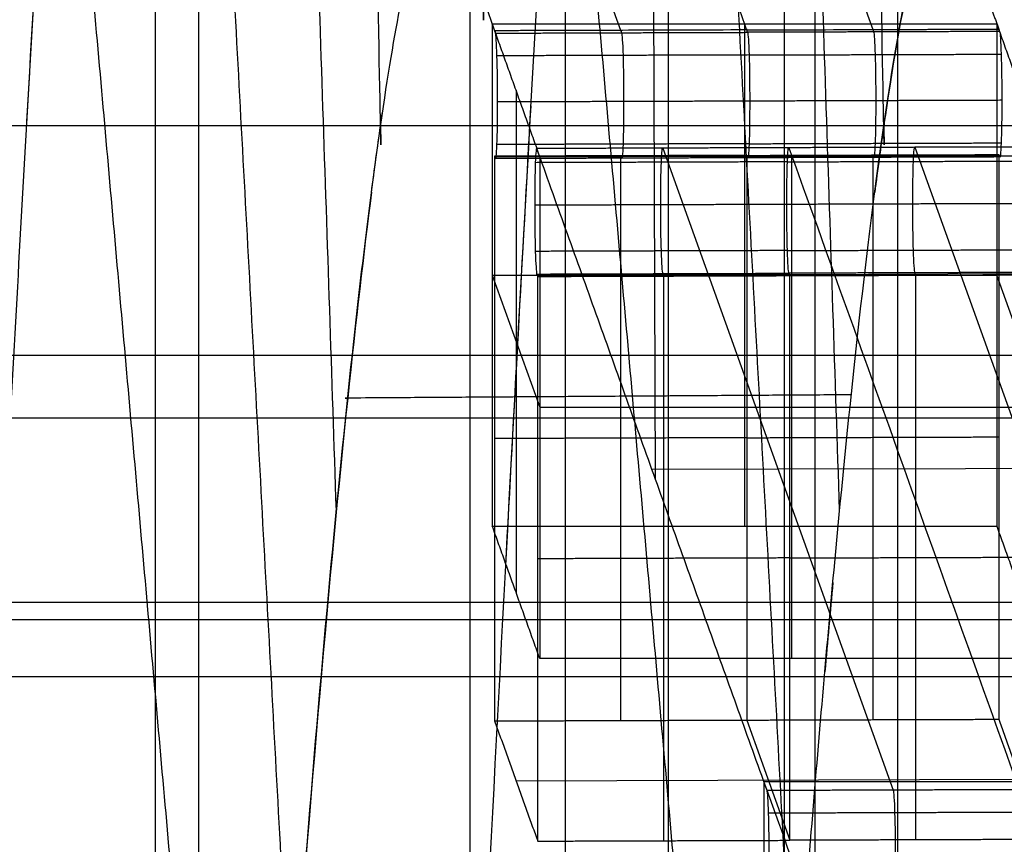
# Model space of a CAD drawing. Header units: millimetres. Extents: x -248 to 248, y -256 to 255.
# Tile 39 of 64: x -178.26 to -170.45, y 170.17 to 176.7. Entities that reach past the tile are written whole.
import ezdxf

# ---------------------------------------------------------------- set-up
doc = ezdxf.new("R2010")
doc.units = ezdxf.units.MM
doc.layers.add('Défaut', color=7, linetype='Continuous', true_color=0x000000)

msp = doc.modelspace()

# ---------------------------------------------------------------- linework, layer by layer
at = {"layer": 'Défaut'}
for p, q in [((-173.2192797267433, 173.0617464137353, 523.8460020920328), (-173.3174901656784, 203.1988079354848, 523.8493463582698)), ((-173.5823241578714, 176.8636510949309, 484.164821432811), (-173.4951122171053, 176.620497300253, 486.7026612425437)), ((-171.5834932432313, 176.8701722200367, 484.0967592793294), (-171.4962813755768, 176.6270186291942, 486.6345969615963)), ((-172.5127905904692, 176.6708901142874, 486.1711487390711), (-172.5127905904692, 172.6891242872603, 485.7896505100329)), ((-174.324756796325, 176.1466368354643, 491.6428773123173), (-174.3247567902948, 172.1648709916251, 491.2613792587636)), ((-173.1600699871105, 175.6863749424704, 496.4522829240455), (-171.334430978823, 170.5963488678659, 549.577798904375)), ((-171.1612391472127, 175.6928962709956, 496.3842186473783), (-169.3356001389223, 170.6028701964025, 549.5097346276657)), ((-172.4926217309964, 175.6202886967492, 486.662789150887), (-174.4914525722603, 175.613767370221, 486.7308534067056)), ((-173.4882746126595, 175.6065377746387, 486.8063099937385), (-173.4951122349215, 175.6256016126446, 486.607337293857)), ((-172.4926217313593, 175.6202886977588, 486.6627891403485), (-170.4937908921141, 175.626810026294, 486.5947248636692)), ((-172.1367229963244, 171.6406176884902, 496.7331080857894), (-172.1367229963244, 175.622383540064, 497.1146060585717)), ((-171.4894437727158, 175.613059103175, 486.7382457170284), (-171.4962814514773, 175.6321230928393, 486.5392714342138)), ((-174.5127905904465, 174.6800072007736, 485.9803996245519), (-170.5127905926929, 174.6800072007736, 485.9803996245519)), ((-174.5127905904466, 174.6800071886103, 485.9803996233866), (-174.1367229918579, 173.6315006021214, 496.9238570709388)), ((-172.1572356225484, 174.6852056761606, 496.4224185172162), (-174.1560664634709, 174.6786843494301, 496.490482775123)), ((-173.153232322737, 174.6724133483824, 496.5559343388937), (-173.1600698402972, 174.691476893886, 496.3569646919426)), ((-172.1572356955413, 174.6852058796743, 496.422416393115), (-170.1584048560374, 174.6917272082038, 496.3543521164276)), ((-171.1544014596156, 174.6789346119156, 496.4878707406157), (-171.1612390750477, 174.6979984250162, 496.2888983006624)), ((-170.1367229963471, 173.6315006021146, 496.9238570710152), (-170.5127905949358, 174.6800071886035, 485.9803996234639)), ((-174.1367229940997, 173.631500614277, 496.9238570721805), (-170.1367229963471, 173.631500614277, 496.9238570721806)), ((-171.2478350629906, 173.1446225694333, 522.9810087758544), (-173.2466659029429, 173.138101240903, 523.0490730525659)), ((-171.2478350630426, 173.1446225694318, 522.9810087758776), (-169.2490042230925, 173.1511438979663, 522.9129444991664)), ((-172.4956965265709, 171.1518224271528, 486.1443588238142), (-172.153816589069, 170.1986340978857, 496.0929565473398)), ((-170.3259258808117, 170.6817496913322, 491.0505923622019), (-174.3235875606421, 170.6687070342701, 491.1867209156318))]:
    msp.add_line(p, q, dxfattribs=at)
for points, degree, knots in [([(-170.8250209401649, 207.3903538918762, 479.9320320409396), (-170.9788899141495, 207.8197651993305, 475.4541076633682), (-171.1513542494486, 207.7668159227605, 470.930762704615), (-171.5255348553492, 206.7003833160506, 461.9998227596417), (-171.7272329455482, 205.6871638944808, 457.5924649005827), (-172.1506824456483, 202.7458171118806, 449.0950398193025), (-172.3724249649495, 200.8177614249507, 445.0051418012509), (-172.8258032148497, 196.1352760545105, 437.3298541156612), (-173.0574097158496, 193.3810438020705, 433.7450561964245), (-173.5199796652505, 187.1711937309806, 427.2433327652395), (-173.7508565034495, 183.7167990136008, 424.3275685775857), (-174.2014044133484, 176.264263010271, 419.2976811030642), (-174.4210212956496, 172.2671112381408, 417.1840763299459), (-174.8389176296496, 163.9130322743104, 413.8564140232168), (-175.0371809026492, 159.5564309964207, 412.6424830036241), (-175.4033083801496, 150.6832181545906, 411.1690499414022), (-175.5711508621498, 146.1668919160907, 410.9098590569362), (-175.7199100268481, 141.6737317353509, 411.135117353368)], 3, [-108.2326839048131, -108.2326839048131, -108.2326839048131, -108.2326839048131, -94.70359841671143, -94.70359841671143, -81.17451292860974, -81.17451292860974, -67.64542744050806, -67.64542744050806, -54.11634195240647, -54.11634195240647, -40.58725646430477, -40.58725646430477, -27.05817097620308, -27.05817097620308, -13.5290854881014, -13.5290854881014, 0, 0, 0, 0]), ([(-174.8172268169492, 207.3956036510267, 480.1923458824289), (-174.8946920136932, 207.6096134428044, 477.9399529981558), (-174.9768150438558, 207.7015883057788, 475.677318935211), (-175.1495134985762, 207.6421803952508, 471.1537553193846), (-175.2395244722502, 207.4912551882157, 468.9073667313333), (-175.4264451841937, 206.9519591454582, 464.4520111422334), (-175.5233992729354, 206.56367084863, 462.241823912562), (-175.7243228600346, 205.5487232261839, 457.8565911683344), (-175.8285217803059, 204.9199778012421, 455.6773981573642), (-176.0416758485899, 203.4322724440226, 451.4065806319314), (-176.1507322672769, 202.5731810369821, 449.3123918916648), (-176.3726495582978, 200.6346953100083, 445.2275193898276), (-176.484867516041, 199.5610851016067, 443.2485166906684), (-176.7112160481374, 197.2142451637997, 439.4250881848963), (-176.8254379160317, 195.9401832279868, 437.5789916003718), (-176.998345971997, 193.8776651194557, 434.9085745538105), (-177.0563258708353, 193.1638243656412, 434.0337525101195), (-177.172471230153, 191.6890426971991, 432.3228938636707), (-177.230343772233, 190.9318868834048, 431.4911117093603), (-177.4033720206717, 188.6021771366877, 429.0654473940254), (-177.5179397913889, 186.9716184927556, 427.5409630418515), (-177.7455437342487, 183.5592461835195, 424.6729585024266), (-177.8585799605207, 181.7774309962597, 423.3294401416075), (-178.0269594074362, 178.9887220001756, 421.4529305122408), (-178.0828896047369, 178.0397787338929, 420.8506062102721), (-178.194350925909, 176.1024844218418, 419.6931057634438), (-178.2497379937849, 175.1164942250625, 419.1395582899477), (-178.4133600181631, 172.1343440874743, 417.5686763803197), (-178.5196632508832, 170.1037803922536, 416.6344860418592), (-178.7268069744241, 165.9591711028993, 414.9883854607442), (-178.8276479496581, 163.8451298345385, 414.276463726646), (-178.9747949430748, 160.6111803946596, 413.3760264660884), (-179.0231562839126, 159.5226868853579, 413.1038657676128), (-179.1184765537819, 157.32426570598, 412.6166152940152), (-179.1655333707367, 156.211869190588, 412.4012211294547), (-179.303228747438, 152.8737145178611, 411.8480627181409), (-179.3907428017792, 150.6396566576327, 411.6008417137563), (-179.5573572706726, 146.1546043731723, 411.3451843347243), (-179.6364579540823, 143.9036105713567, 411.3367391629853), (-179.7112311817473, 141.6439055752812, 411.4511110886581)], 3, [0, 0, 0, 0, 6.752850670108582, 6.752850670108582, 13.50570134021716, 13.50570134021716, 20.25855201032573, 20.25855201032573, 27.01140268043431, 27.01140268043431, 33.76425335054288, 33.76425335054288, 40.51710402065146, 40.51710402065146, 47.26995469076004, 47.26995469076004, 50.64638002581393, 50.64638002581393, 54.02280536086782, 54.02280536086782, 60.77565603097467, 60.77565603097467, 67.52850670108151, 67.52850670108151, 70.90493203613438, 70.90493203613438, 74.28135737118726, 74.28135737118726, 81.03420804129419, 81.03420804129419, 87.78705871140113, 87.78705871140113, 91.16348404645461, 91.16348404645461, 94.53990938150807, 94.53990938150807, 101.292760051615, 101.292760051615, 108.045610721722, 108.045610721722, 108.045610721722, 108.045610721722]), ([(-174.5817396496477, 176.860389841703, 484.1988502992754), (-174.5817396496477, 176.8603902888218, 484.1988503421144), (-174.5817396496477, 176.8603907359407, 484.1988503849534), (-174.5817396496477, 191.7920134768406, 485.6294689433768), (-174.5817396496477, 206.7236362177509, 487.0600875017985)], 2, [-8.990897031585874e-07, -8.990897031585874e-07, -8.990897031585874e-07, 0, 0, 30.02527816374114, 30.02527816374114, 30.02527816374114]), ([(-175.3989649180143, 175.8622043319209, 463.4574089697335), (-175.3989653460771, 175.8622271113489, 463.4574010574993), (-175.39896577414, 175.862249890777, 463.4573931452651), (-175.6652334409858, 190.0317238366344, 458.5357509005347), (-175.9315011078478, 204.2011977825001, 453.6141086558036)], 2, [-4.826983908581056e-05, -4.826983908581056e-05, -4.826983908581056e-05, 0, 0, 30.02525895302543, 30.02525895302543, 30.02525895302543]), ([(-171.4086243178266, 175.8622012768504, 463.1427807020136), (-171.4086248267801, 175.8622284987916, 463.1427712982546), (-171.4086253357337, 175.8622557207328, 463.1427618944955), (-171.6736988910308, 190.0400072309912, 458.2450891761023), (-171.9387752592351, 204.2177571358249, 453.3474119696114)], 2, [-5.764992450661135e-05, -5.764992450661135e-05, -5.764992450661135e-05, 0, 0, 30.02527627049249, 30.02527627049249, 30.02527627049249]), ([(-174.6880975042, 168.575955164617, 570.6742622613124), (-174.6880974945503, 183.5075770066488, 572.1048807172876), (-174.6880974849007, 198.4391988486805, 573.5354991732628), (-174.6880974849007, 198.4391988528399, 573.5354991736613), (-174.6880974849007, 198.4391988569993, 573.5354991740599)], 2, [2.846611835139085e-13, 2.846611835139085e-13, 2.846611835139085e-13, 30.0000000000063, 30.0000000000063, 30.00000000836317, 30.00000000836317, 30.00000000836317]), ([(-177.3567516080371, 189.2194403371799, 429.7287096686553), (-177.5626472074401, 186.3845859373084, 426.9003656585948), (-177.7677873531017, 183.2788161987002, 424.3434360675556), (-178.0482229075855, 178.6374567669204, 421.2151170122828), (-178.1273078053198, 177.2828095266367, 420.3753595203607), (-178.2054592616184, 175.8982231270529, 419.5881309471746)], 3, [55.47786509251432, 55.47786509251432, 55.47786509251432, 55.47786509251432, 67.5084121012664, 67.5084121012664, 72.29284393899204, 72.29284393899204, 72.29284393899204, 72.29284393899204]), ([(-176.4621868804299, 163.2341801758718, 446.9865049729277), (-177.2111888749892, 171.6642243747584, 434.5918961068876), (-177.9601908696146, 180.0942685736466, 422.197287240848), (-177.9601910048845, 180.094270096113, 422.1972850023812), (-177.9601911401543, 180.0942716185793, 422.1972827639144)], 2, [0.0001563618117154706, 0.0001563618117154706, 0.0001563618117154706, 30.0252781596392, 30.0252781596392, 30.02528358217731, 30.02528358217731, 30.02528358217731]), ([(-177.3798757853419, 143.0899889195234, 441.3490773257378), (-177.3601356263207, 143.6813491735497, 441.3215278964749), (-177.3400206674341, 144.2735020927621, 441.306625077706), (-177.2984954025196, 145.4560470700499, 441.3107115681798), (-177.2771242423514, 146.0466113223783, 441.3290921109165), (-177.2113232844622, 147.8162659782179, 441.4313032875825), (-177.1651133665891, 148.9943005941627, 441.563064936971), (-177.0205330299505, 152.496800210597, 442.1466742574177), (-176.917486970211, 154.7591884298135, 442.7793354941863), (-176.780448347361, 157.4973194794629, 443.8715955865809), (-176.7525575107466, 158.041781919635, 444.1058980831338), (-176.6964271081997, 159.1122071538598, 444.6009850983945), (-176.6681672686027, 159.6386501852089, 444.8618608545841), (-176.5828058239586, 161.1921076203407, 445.6838196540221), (-176.5251138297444, 162.1932307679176, 446.2842632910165), (-176.4082052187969, 164.1273226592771, 447.5887634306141), (-176.3490010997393, 165.0604132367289, 448.2926356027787), (-176.2290519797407, 166.857459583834, 449.8054838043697), (-176.1681341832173, 167.7234811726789, 450.6171224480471), (-175.9855745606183, 170.1766639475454, 453.1809266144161), (-175.8636230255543, 171.6269855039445, 455.0678510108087), (-175.6847002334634, 173.4753158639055, 458.0970563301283), (-175.6256877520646, 174.0370066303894, 459.1405870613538), (-175.5386866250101, 174.7923563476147, 460.7460370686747), (-175.5099592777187, 175.0295113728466, 461.2874906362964), (-175.4530538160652, 175.4746736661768, 462.3829583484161), (-175.4248591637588, 175.6827434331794, 462.9373535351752), (-175.2863081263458, 176.6430726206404, 465.7198977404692), (-175.1822529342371, 177.163954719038, 467.9953490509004), (-175.0604972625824, 177.5119028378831, 470.9002200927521), (-175.0365692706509, 177.5662206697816, 471.4842451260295), (-174.9895690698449, 177.6437925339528, 472.6585005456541), (-174.9664573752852, 177.6670469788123, 473.2497770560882), (-174.8987595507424, 177.6888400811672, 475.0246091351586), (-174.8558144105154, 177.6370567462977, 476.2086280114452), (-174.8153214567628, 177.5269320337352, 477.3873761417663)], 3, [0, 0, 0, 0, 1.770293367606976, 1.770293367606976, 3.540586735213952, 3.540586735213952, 7.081173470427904, 7.081173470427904, 14.1623469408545, 14.1623469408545, 15.93264030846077, 15.93264030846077, 17.70293367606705, 17.70293367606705, 21.24352041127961, 21.24352041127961, 24.78410714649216, 24.78410714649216, 28.32469388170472, 28.32469388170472, 35.4058673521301, 35.4058673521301, 38.94645408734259, 38.94645408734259, 40.7167474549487, 40.7167474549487, 42.48704082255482, 42.48704082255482, 49.56821429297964, 49.56821429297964, 51.33850766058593, 51.33850766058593, 53.1088010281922, 53.1088010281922, 56.6493877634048, 56.6493877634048, 56.6493877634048, 56.6493877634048]), ([(-173.3895336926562, 143.0899912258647, 441.0344608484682), (-173.3697263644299, 143.6824180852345, 441.0072773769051), (-173.3496908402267, 144.2739661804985, 440.9916434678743), (-173.3082183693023, 145.4543300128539, 440.9960221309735), (-173.2869083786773, 146.0432808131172, 441.0143016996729), (-173.2213495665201, 147.8065546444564, 441.1159306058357), (-173.1754489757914, 148.977281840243, 441.2462883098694), (-173.103298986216, 150.7261212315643, 441.5366385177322), (-173.0786297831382, 151.3093862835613, 441.6496387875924), (-173.0285672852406, 152.4640243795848, 441.9058246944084), (-173.0031726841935, 153.0355289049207, 442.0489223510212), (-172.9259016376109, 154.732844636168, 442.5225937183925), (-172.8729435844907, 155.8415318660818, 442.897355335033), (-172.7642726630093, 158.014199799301, 443.7622512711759), (-172.7085598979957, 159.0781809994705, 444.2523843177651), (-172.5942726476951, 161.1603942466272, 445.3507083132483), (-172.5354856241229, 162.1815008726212, 445.9616379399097), (-172.4170028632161, 164.1415533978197, 447.2837821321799), (-172.3571170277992, 165.0846318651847, 447.9964688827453), (-172.2360339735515, 166.8964742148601, 449.5256556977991), (-172.1753209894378, 167.7579469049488, 450.3360796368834), (-172.0537049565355, 169.3896843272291, 452.0463254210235), (-171.9925252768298, 170.1630947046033, 452.9505667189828), (-171.8718555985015, 171.5961567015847, 454.8198965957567), (-171.8122187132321, 172.2581742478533, 455.7866868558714), (-171.6943292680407, 173.4752498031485, 457.78330056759), (-171.6360693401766, 174.0301235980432, 458.813232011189), (-171.5496992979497, 174.7809457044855, 460.4061498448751), (-171.5210812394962, 175.017647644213, 460.9451205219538), (-171.4642001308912, 175.4634650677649, 462.0393189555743), (-171.4358936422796, 175.6728093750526, 462.5954867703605), (-171.2969348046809, 176.6379184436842, 465.3843763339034), (-171.1926087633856, 177.1613192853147, 467.6647812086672), (-171.0705652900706, 177.5108846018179, 470.5756796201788), (-171.0465825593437, 177.5654651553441, 471.1608986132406), (-170.9994787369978, 177.6434846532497, 472.3375095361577), (-170.9763140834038, 177.6669270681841, 472.9300529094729), (-170.9310923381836, 177.6817886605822, 474.1155123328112), (-170.9090602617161, 177.6733550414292, 474.7077132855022), (-170.8661509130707, 177.6242035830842, 475.8910383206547), (-170.8452678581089, 177.5806896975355, 476.4820652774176), (-170.8249819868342, 177.5275353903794, 477.0727835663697)], 3, [-56.62777551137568, -56.62777551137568, -56.62777551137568, -56.62777551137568, -54.85815752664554, -54.85815752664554, -53.0885395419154, -53.0885395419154, -49.54930357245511, -49.54930357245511, -47.77968558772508, -47.77968558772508, -46.01006760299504, -46.01006760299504, -42.47083163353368, -42.47083163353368, -38.93159566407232, -38.93159566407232, -35.39235969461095, -35.39235969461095, -31.85312372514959, -31.85312372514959, -28.31388775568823, -28.31388775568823, -24.77465178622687, -24.77465178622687, -21.23541581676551, -21.23541581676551, -17.69617984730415, -17.69617984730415, -15.92656186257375, -15.92656186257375, -14.15694387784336, -14.15694387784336, -7.078471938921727, -7.078471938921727, -5.308853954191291, -5.308853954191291, -3.539235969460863, -3.539235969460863, -1.769617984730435, -1.769617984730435, 0, 0, 0, 0]), ([(-171.0092763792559, 177.6255514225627, 472.0943662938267), (-171.0837493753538, 177.5207644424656, 470.2171292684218), (-171.1634772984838, 177.2559907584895, 468.3490109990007), (-171.3202432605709, 176.4660581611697, 464.9257269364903), (-171.3962456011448, 175.9798394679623, 463.3618740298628), (-171.4745119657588, 175.3809591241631, 461.8425355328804)], 3, [11.98452394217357, 11.98452394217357, 11.98452394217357, 11.98452394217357, 17.6165276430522, 17.6165276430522, 22.51017645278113, 22.51017645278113, 22.51017645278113, 22.51017645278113]), ([(-174.4705960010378, 176.0525043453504, 487.385380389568), (-174.4706047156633, 176.1844306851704, 487.3977645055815), (-174.4723913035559, 176.3163123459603, 487.3579338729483), (-174.478817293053, 176.5203701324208, 487.1887740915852), (-174.4831508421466, 176.5857732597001, 487.0677779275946), (-174.4876900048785, 176.5981746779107, 486.935665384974)], 3, [-0.8057974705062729, -0.8057974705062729, -0.8057974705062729, -0.8057974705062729, -0.4028790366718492, -0.4028790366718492, 0, 0, 0, 0]), ([(-173.4951121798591, 176.620441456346, 486.7026558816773), (-173.4951121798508, 176.6204414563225, 486.7026558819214), (-173.4951121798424, 176.620441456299, 486.7026558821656), (-173.495112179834, 176.6204414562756, 486.7026558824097), (-173.4928329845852, 176.6140676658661, 486.7689778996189), (-173.4905537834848, 176.6077515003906, 486.8353056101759), (-173.4882745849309, 176.6014353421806, 486.9016332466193)], 3, [2.551067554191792, 2.551067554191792, 2.551067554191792, 2.551067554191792, 2.55106755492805, 2.55106755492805, 2.55106755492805, 2.751067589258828, 2.751067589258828, 2.751067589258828, 2.751067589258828]), ([(-173.4882745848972, 176.6014353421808, 486.9016332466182), (-173.4837382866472, 176.5888403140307, 487.0336431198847), (-173.4793980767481, 176.5238057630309, 487.1548702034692), (-173.4729798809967, 176.3194911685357, 487.3237765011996), (-173.4711849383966, 176.1877402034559, 487.3638650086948), (-173.4711805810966, 176.0557650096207, 487.3513482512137)], 3, [2.75106758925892, 2.75106758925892, 2.75106758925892, 2.75106758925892, 3.15393974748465, 3.15393974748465, 3.5568512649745, 3.5568512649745, 3.5568512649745, 3.5568512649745]), ([(-172.4888591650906, 176.6046960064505, 486.8676011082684), (-172.4843257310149, 176.5919073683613, 486.9995083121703), (-172.479978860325, 176.5272413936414, 487.1209663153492), (-172.4735684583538, 176.3226699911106, 487.2896191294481), (-172.4717651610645, 176.1910497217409, 487.3299655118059), (-172.4717651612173, 176.0590256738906, 487.3173161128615)], 3, [2.75106758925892, 2.75106758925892, 2.75106758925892, 2.75106758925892, 3.15393974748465, 3.15393974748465, 3.5568512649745, 3.5568512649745, 3.5568512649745, 3.5568512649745]), ([(-171.4962813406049, 176.6269627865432, 486.6345915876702), (-171.4962813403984, 176.6269627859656, 486.6345915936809), (-171.4962813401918, 176.6269627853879, 486.6345915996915), (-171.4962813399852, 176.6269627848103, 486.6345916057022), (-171.4940021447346, 176.6205889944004, 486.7009136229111), (-171.4917229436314, 176.6142728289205, 486.7672413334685), (-171.489443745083, 176.6079566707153, 486.8335689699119)], 3, [2.551067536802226, 2.551067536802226, 2.551067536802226, 2.551067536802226, 2.55106755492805, 2.55106755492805, 2.55106755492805, 2.751067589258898, 2.751067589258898, 2.751067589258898, 2.751067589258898]), ([(-171.4894437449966, 176.6079566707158, 486.8335689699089), (-171.4849074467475, 176.5953616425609, 486.965578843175), (-171.4805672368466, 176.5303270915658, 487.0868059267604), (-171.474149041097, 176.3260124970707, 487.2557122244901), (-171.4723540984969, 176.1942615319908, 487.2958007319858), (-171.4723497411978, 176.0622863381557, 487.2832839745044)], 3, [2.75106758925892, 2.75106758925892, 2.75106758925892, 2.75106758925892, 3.15393974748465, 3.15393974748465, 3.5568512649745, 3.5568512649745, 3.5568512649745, 3.5568512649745]), ([(-170.4900283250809, 176.6112173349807, 486.7995368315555), (-170.4854891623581, 176.5988159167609, 486.9316493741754), (-170.481155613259, 176.5334127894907, 487.052645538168), (-170.4747296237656, 176.3293550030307, 487.2218053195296), (-170.4729430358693, 176.1974733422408, 487.2616359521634), (-170.4729343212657, 176.0655470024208, 487.2492518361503)], 3, [-0.8057974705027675, -0.8057974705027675, -0.8057974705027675, -0.8057974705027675, -0.4029184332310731, -0.4029184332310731, 0, 0, 0, 0]), ([(-174.4876900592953, 175.6032771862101, 486.8403413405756), (-174.483180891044, 175.5907052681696, 486.9715567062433), (-174.4787740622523, 175.6322449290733, 487.1049511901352), (-174.4724475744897, 175.7972621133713, 487.3065504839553), (-174.4705873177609, 175.9210529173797, 487.3730408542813), (-174.4705960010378, 176.0525043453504, 487.385380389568)], 3, [-0.8048356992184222, -0.8048356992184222, -0.8048356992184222, -0.8048356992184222, -0.4024178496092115, -0.4024178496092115, 0, 0, 0, 0]), ([(-173.4711805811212, 176.0557650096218, 487.3513482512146), (-173.4711849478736, 175.9239015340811, 487.3385859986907), (-173.4729777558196, 175.8022460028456, 487.2742809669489), (-173.4794002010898, 175.6340309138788, 487.0695573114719), (-173.4837413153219, 175.5935474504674, 486.9381938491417), (-173.488274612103, 175.6065377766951, 486.8063099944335)], 3, [3.556851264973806, 3.556851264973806, 3.556851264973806, 3.556851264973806, 3.95950343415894, 3.95950343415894, 4.362116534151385, 4.362116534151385, 4.362116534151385, 4.362116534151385]), ([(-172.4717651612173, 176.0590256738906, 487.3173161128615), (-172.4717651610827, 175.9270888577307, 487.3046750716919), (-172.4735663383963, 175.8056110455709, 487.2401412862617), (-172.4799809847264, 175.6370952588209, 487.0356178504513), (-172.4843287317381, 175.5970181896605, 486.904098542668), (-172.4888591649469, 175.6097983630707, 486.7722786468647)], 3, [0, 0, 0, 0, 0.4026521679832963, 0.4026521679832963, 0.8052644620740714, 0.8052644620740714, 0.8052644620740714, 0.8052644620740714]), ([(-171.4723497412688, 176.0622863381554, 487.2832839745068), (-171.4723541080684, 175.9304228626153, 487.2705217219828), (-171.474146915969, 175.8087673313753, 487.2062166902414), (-171.4805693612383, 175.6405522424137, 487.0014930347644), (-171.4849104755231, 175.6000687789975, 486.8701295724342), (-171.4894437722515, 175.613059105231, 486.7382457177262)], 3, [3.556851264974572, 3.556851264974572, 3.556851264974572, 3.556851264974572, 3.95950343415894, 3.95950343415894, 4.36211653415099, 4.36211653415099, 4.36211653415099, 4.36211653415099]), ([(-170.4729343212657, 176.0655470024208, 487.2492518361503), (-170.4729430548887, 175.9337568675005, 487.2363683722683), (-170.474727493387, 175.8119236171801, 487.1722920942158), (-170.4811577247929, 175.6440095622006, 486.9673686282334), (-170.4854921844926, 175.6031196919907, 486.8361616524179), (-170.4900283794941, 175.6163198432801, 486.7042127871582)], 3, [-0.8052796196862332, -0.8052796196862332, -0.8052796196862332, -0.8052796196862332, -0.4026206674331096, -0.4026206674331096, 0, 0, 0, 0]), ([(-171.3913875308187, 175.9803991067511, 463.4901546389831), (-171.3971190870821, 175.9416653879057, 463.3741375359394), (-171.4265749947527, 175.7397834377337, 462.7805128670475), (-171.4564028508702, 175.5209174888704, 462.1927865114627), (-171.4806268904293, 175.3339711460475, 461.7240134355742)], 3, [13.7818548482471, 13.7818548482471, 13.7818548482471, 13.7818548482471, 14.1492021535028, 15.66498382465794, 15.66498382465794, 15.66498382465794, 15.66498382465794]), ([(-175.4713151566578, 175.3312829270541, 462.0319118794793), (-175.4469731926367, 175.5192264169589, 462.5028861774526), (-175.4176185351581, 175.7346732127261, 463.0812394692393), (-175.3886239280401, 175.9336730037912, 463.665308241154), (-175.3834703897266, 175.9686004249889, 463.7695324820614)], 3, [40.92456742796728, 40.92456742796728, 40.92456742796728, 40.92456742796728, 42.4476064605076, 42.77773719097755, 42.77773719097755, 42.77773719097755, 42.77773719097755]), ([(-174.1594854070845, 175.6831142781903, 496.4863150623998), (-174.1639979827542, 175.6961119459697, 496.3550404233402), (-174.1684106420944, 175.6538092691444, 496.221401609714), (-174.1747351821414, 175.4884990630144, 496.01983143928), (-174.1765705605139, 175.3649523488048, 495.9540950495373), (-174.1765792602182, 175.2336053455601, 495.9412550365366)], 3, [-0.8049335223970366, -0.8049335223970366, -0.8049335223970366, -0.8049335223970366, -0.4024667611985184, -0.4024667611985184, 0, 0, 0, 0]), ([(-173.1771638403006, 175.236866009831, 495.907222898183), (-173.1771594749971, 175.3687526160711, 495.9199873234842), (-173.1753653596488, 175.4904088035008, 495.9843308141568), (-173.1689436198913, 175.6586639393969, 496.1890375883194), (-173.1646032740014, 175.6992316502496, 496.3203865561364), (-173.1600699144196, 175.6863747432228, 496.4522850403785)], 3, [24.56279531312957, 24.56279531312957, 24.56279531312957, 24.56279531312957, 24.965498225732, 24.965498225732, 25.36812756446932, 25.36812756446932, 25.36812756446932, 25.36812756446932]), ([(-172.1777484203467, 175.2401266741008, 495.8731907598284), (-172.1777484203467, 175.3720865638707, 495.8858340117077), (-172.1759459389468, 175.4935652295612, 495.9504061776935), (-172.1695319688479, 175.6621210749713, 496.1549135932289), (-172.1651849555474, 175.7022833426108, 496.286419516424), (-172.1606544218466, 175.6896352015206, 496.4182550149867)], 3, [0, 0, 0, 0, 0.4027029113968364, 0.4027029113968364, 0.8053343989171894, 0.8053343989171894, 0.8053343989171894, 0.8053343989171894]), ([(-171.1783330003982, 175.2433873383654, 495.8391586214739), (-171.1783286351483, 175.3752739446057, 495.8519230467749), (-171.1765345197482, 175.4969301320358, 495.9162665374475), (-171.1701127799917, 175.6651852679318, 496.12097331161), (-171.1657724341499, 175.7057529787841, 496.2523222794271), (-171.1612390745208, 175.6928960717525, 496.3842207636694)], 3, [24.56279531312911, 24.56279531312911, 24.56279531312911, 24.56279531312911, 24.965498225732, 24.965498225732, 25.36812756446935, 25.36812756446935, 25.36812756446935, 25.36812756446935]), ([(-172.4956967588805, 175.6288621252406, 486.5733067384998), (-172.1656763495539, 175.6299389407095, 486.5620678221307), (-171.8356559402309, 175.6310157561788, 486.5508289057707), (-171.5056355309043, 175.6320925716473, 486.5395899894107), (-171.3375072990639, 175.6326411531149, 486.5338643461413), (-171.1693790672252, 175.6331897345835, 486.5281387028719), (-171.0012508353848, 175.6337383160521, 486.5224130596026), (-170.8331226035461, 175.6342868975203, 486.5166874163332), (-170.6649943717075, 175.6348354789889, 486.510961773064), (-170.4968660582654, 175.6353838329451, 486.505238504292)], 3, [-1.999999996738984, -1.999999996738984, -1.999999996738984, -1.999999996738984, -1.009359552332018, -1.009359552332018, -1.009359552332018, -0.5046797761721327, -0.5046797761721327, -0.5046797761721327, 0, 0, 0, 0]), ([(-175.4706323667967, 175.3365523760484, 462.0451248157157), (-175.5322785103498, 174.8611482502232, 460.8518570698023), (-175.5953121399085, 174.31614232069, 459.6863877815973), (-175.8051148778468, 172.3116779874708, 455.9839328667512), (-175.9559142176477, 170.5739823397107, 453.5982749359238), (-176.2569438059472, 166.5309778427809, 449.3687416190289), (-176.4071425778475, 164.2260971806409, 447.5253034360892), (-176.6155318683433, 160.6129382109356, 445.3530484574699), (-176.6782085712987, 159.4680240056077, 444.753703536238), (-176.73937776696, 158.291948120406, 444.2232419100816)], 3, [22.5578926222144, 22.5578926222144, 22.5578926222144, 22.5578926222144, 26.4247914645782, 26.4247914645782, 35.2330552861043, 35.2330552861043, 44.0413191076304, 44.0413191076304, 47.92513760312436, 47.92513760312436, 47.92513760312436, 47.92513760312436]), ([(-174.1765792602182, 175.2336053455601, 495.9412550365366), (-174.1765879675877, 175.10214405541, 495.92840385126), (-174.1747253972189, 174.9679263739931, 495.97024203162), (-174.1684028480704, 174.767467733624, 496.136708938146), (-174.1639995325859, 174.7005334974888, 496.2596072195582), (-174.1594852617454, 174.6882162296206, 496.3909968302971)], 3, [-0.8053865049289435, -0.8053865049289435, -0.8053865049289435, -0.8053865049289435, -0.4026932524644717, -0.4026932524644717, 0, 0, 0, 0]), ([(-173.1600698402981, 174.6914768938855, 496.3569646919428), (-173.1646047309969, 174.7040515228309, 496.224994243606), (-173.1689446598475, 174.7689938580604, 496.1037665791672), (-173.1753642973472, 174.9732017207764, 495.9348077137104), (-173.1771594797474, 175.1049114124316, 495.8947082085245), (-173.177163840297, 175.2368660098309, 495.907222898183)], 3, [23.75720138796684, 23.75720138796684, 23.75720138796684, 23.75720138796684, 24.1599628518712, 24.1599628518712, 24.56279531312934, 24.56279531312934, 24.56279531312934, 24.56279531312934]), ([(-172.1606544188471, 174.6947375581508, 496.3229325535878), (-172.165186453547, 174.7075054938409, 496.1910645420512), (-172.1695330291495, 174.7720798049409, 496.0696064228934), (-172.1759448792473, 174.9765442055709, 495.9009008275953), (-172.1777484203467, 175.1081232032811, 495.8605433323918), (-172.1777484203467, 175.2401266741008, 495.8731907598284)], 3, [0, 0, 0, 0, 0.4027614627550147, 0.4027614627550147, 0.8055939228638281, 0.8055939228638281, 0.8055939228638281, 0.8055939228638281]), ([(-171.1612390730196, 174.6979984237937, 496.288898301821), (-171.1657739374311, 174.7105735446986, 496.1569286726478), (-171.1701138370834, 174.7755157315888, 496.035701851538), (-171.1765334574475, 174.9797230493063, 495.8667434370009), (-171.1783286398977, 175.1114327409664, 495.8266439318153), (-171.1783330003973, 175.2433873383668, 495.8391586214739)], 3, [23.75720353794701, 23.75720353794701, 23.75720353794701, 23.75720353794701, 24.1599628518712, 24.1599628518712, 24.56279531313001, 24.56279531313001, 24.56279531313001, 24.56279531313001]), ([(-171.6662617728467, 173.730704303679, 458.2904581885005), (-173.6627899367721, 173.7176654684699, 458.4236563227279), (-175.6593181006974, 173.7046266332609, 458.5568544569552), (-175.6593254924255, 173.7046265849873, 458.5568549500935), (-175.6593328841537, 173.7046265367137, 458.5568554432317)], 2, [1.591726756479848e-05, 1.591726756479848e-05, 1.591726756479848e-05, 3.99999999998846, 3.99999999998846, 4.000014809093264, 4.000014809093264, 4.000014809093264]), ([(-50.47199307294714, 173.5446213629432, 476.8607321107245), (-120.8957528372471, 173.5446213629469, 476.8607321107), (-191.3195126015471, 173.5446213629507, 476.8607321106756), (-191.319543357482, 173.5446213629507, 476.8607321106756), (-191.3195741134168, 173.5446213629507, 476.8607321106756)], 2, [-154.2398937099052, -154.2398937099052, -154.2398937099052, 9.12308694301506e-16, 9.12308694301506e-16, 6.736067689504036e-05, 6.736067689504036e-05, 6.736067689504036e-05]), ([(-4.000000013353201, 172.0845130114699, 464.6220470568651), (-97.95159212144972, 172.0844177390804, 464.6220800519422), (-191.9031842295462, 172.084322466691, 464.6221130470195), (-191.9031903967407, 172.0843224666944, 464.6221130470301), (-191.9031965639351, 172.0843224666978, 464.6221130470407)], 2, [0, 0, 0, 187.9031842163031, 187.9031842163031, 187.9031965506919, 187.9031965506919, 187.9031965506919]), ([(-172.3167523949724, 170.0474178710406, 550.0615460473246), (-172.3167436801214, 170.1789262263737, 550.0744019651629), (-172.3185982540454, 170.312796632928, 550.0327653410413), (-172.3249189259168, 170.5135793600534, 549.866384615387), (-172.3293323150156, 170.5805025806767, 549.7431894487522), (-172.3338464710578, 170.5930884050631, 549.6118289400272)], 3, [-0.8054886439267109, -0.8054886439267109, -0.8054886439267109, -0.8054886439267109, -0.4027443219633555, -0.4027443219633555, 0, 0, 0, 0]), ([(-171.3344310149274, 170.5963489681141, 549.5777978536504), (-171.3298947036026, 170.5837541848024, 549.7098081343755), (-171.3255544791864, 170.5187195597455, 549.8310356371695), (-171.3191362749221, 170.3144046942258, 549.9999421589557), (-171.317341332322, 170.1826537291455, 550.0400306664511), (-171.317336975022, 170.0506785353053, 550.0275139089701)], 3, [78.76814113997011, 78.76814113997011, 78.76814113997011, 78.76814113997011, 79.1710143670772, 79.1710143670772, 79.57392588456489, 79.57392588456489, 79.57392588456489, 79.57392588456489])]:
    msp.add_open_spline(points, degree=degree, knots=knots, dxfattribs=at)
for points, degree in [([(-171.9550237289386, 199.4001613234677, 563.4964958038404), (-171.9550240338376, 184.4685401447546, 562.0658773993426), (-171.9550243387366, 169.5369189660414, 560.6352589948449)], 2), ([(-172.1958766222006, 169.2016155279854, 564.1382411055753), (-172.1958766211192, 184.1332370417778, 565.5688595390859), (-172.1958766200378, 199.0648585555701, 566.9994779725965)], 2), ([(-173.1176559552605, 198.7402873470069, 570.3902173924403), (-173.1176559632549, 183.808665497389, 568.9595989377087), (-173.1176559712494, 168.8770436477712, 567.5289804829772)], 2), ([(-171.7586575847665, 172.8110053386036, 456.6939358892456), (-172.1826951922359, 185.6043245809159, 448.8662480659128), (-172.6067380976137, 198.3976390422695, 441.0385527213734)], 2), ([(-175.7489960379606, 172.8110227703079, 457.0086032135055), (-176.174211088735, 185.5921650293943, 449.16101278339), (-176.5994261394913, 198.3733072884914, 441.3134223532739)], 2), ([(-171.2971297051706, 168.3735908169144, 572.7863752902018), (-171.2971296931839, 183.3052126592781, 574.2169937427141), (-171.2971296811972, 198.2368345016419, 575.6476121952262)], 2), ([(-176.8429989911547, 198.1729258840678, 576.3169441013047), (-176.8429989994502, 183.2413040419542, 574.8863256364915), (-176.8429990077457, 168.3096821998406, 573.4557071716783)], 2), ([(-173.9311643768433, 168.0481189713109, 576.1856895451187), (-173.9311643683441, 182.9797408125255, 577.6163080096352), (-173.9311643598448, 197.9113626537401, 579.0469264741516)], 2), ([(-177.182327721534, 167.7780255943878, 579.0064560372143), (-177.182327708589, 182.7096474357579, 580.437074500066), (-177.1823276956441, 197.641269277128, 581.8676929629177)], 2), ([(-172.1158148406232, 168.5563411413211, 451.1729014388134), (-172.7020853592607, 179.4184508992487, 440.8358733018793), (-173.2883639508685, 190.2805510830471, 430.4988355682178)], 2), ([(-176.1061544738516, 168.5563409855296, 451.4875490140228), (-176.6935118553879, 179.4039116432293, 441.135227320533), (-177.2808692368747, 190.2514823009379, 430.7829056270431)], 2), ([(-172.471848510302, 163.234158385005, 446.6718434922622), (-173.2199033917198, 171.6797680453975, 434.2878671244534), (-173.9679690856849, 180.1253623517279, 421.9038809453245)], 2), ([(-174.5817395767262, 176.8603896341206, 484.19885242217), (-174.5381335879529, 176.7388145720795, 485.467773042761), (-174.4945275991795, 176.6172395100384, 486.736693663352)], 2), ([(-172.5829086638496, 176.8669131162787, 484.1307904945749), (-172.5393027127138, 176.7453076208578, 485.3997070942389), (-172.4956967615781, 176.6237021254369, 486.668623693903)], 2), ([(-170.5840777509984, 176.8734323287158, 484.0627281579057), (-170.5404718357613, 176.7518577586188, 485.3316466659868), (-170.4968659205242, 176.6302831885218, 486.600565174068)], 2), ([(-174.5127905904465, 176.6708901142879, 486.1711487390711), (-172.5127905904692, 176.6708901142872, 486.1711487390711), (-170.5127905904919, 176.6708901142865, 486.171148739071)], 2), ([(-174.5127905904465, 176.6708901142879, 486.1711487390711), (-174.5127905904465, 174.6800072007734, 485.980399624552), (-174.5127905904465, 172.6891242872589, 485.7896505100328)], 2), ([(-174.1367229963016, 175.6223835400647, 497.1146060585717), (-174.324756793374, 176.1466368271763, 491.6428773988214), (-174.5127905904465, 176.6708901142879, 486.1711487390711)], 2), ([(-172.4956967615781, 176.6237021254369, 486.668623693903), (-173.1619737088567, 176.6215847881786, 486.6913172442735), (-173.8282506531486, 176.6194098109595, 486.7140052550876), (-174.4945275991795, 176.6172395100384, 486.736693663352)], 3), ([(-173.4806584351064, 176.6204877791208, 486.7021636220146), (-173.9875930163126, 176.6188631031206, 486.7194286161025), (-174.4945275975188, 176.6172384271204, 486.7366936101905)], 2), ([(-174.4945275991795, 176.6172395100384, 486.736693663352), (-174.4922484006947, 176.6108069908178, 486.8030101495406), (-174.4899692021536, 176.6044016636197, 486.8693292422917), (-174.4876900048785, 176.5981746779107, 486.935665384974)], 3), ([(-174.4876900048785, 176.5981746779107, 486.935665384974), (-173.4882745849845, 176.6014353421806, 486.9016332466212), (-172.4888591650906, 176.6046960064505, 486.8676011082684)], 2), ([(-172.4956967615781, 176.6237021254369, 486.668623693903), (-171.8294198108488, 176.6259323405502, 486.6459410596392), (-171.1631428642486, 176.6281049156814, 486.6232528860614), (-170.4968659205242, 176.6302831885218, 486.600565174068)], 3), ([(-172.4888591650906, 176.6046960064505, 486.8676011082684), (-172.4911383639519, 176.6110121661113, 486.8012734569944), (-172.4934175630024, 176.6173283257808, 486.7349458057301), (-172.4956967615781, 176.6237021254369, 486.668623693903)], 3), ([(-170.4900283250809, 176.6112173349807, 486.7995368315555), (-171.4894437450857, 176.6079566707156, 486.833568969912), (-172.4888591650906, 176.6046960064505, 486.8676011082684)], 2), ([(-171.7615166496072, 176.6260821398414, 486.6436219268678), (-171.1291912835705, 176.6281816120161, 486.6220934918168), (-170.4968659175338, 176.6302810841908, 486.6005650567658)], 2), ([(-170.5127905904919, 176.6708901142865, 486.171148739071), (-170.3247567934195, 176.1466368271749, 491.6428773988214), (-170.1367229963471, 175.6223835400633, 497.1146060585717)], 2), ([(-170.5127905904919, 176.6708901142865, 486.171148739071), (-170.5127905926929, 174.6800072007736, 485.9803996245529), (-170.5127905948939, 172.6891242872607, 485.7896505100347)], 2), ([(-170.4968659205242, 176.6302831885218, 486.600565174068), (-170.4945867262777, 176.6238496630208, 486.6668814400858), (-170.4923075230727, 176.6175334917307, 486.7332092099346), (-170.4900283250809, 176.6112173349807, 486.7995368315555)], 3), ([(-172.4767738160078, 176.4249606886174, 487.2052886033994), (-173.4761891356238, 176.4216534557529, 487.2393192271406), (-174.4756044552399, 176.4183462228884, 487.2733498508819)], 2), ([(-172.4767738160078, 176.4249606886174, 487.2052886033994), (-171.4773582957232, 176.4281747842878, 487.1712549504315), (-170.4779427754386, 176.4313888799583, 487.1372212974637)], 2), ([(-172.4717651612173, 176.0590256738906, 487.3173161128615), (-173.4711805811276, 176.0557650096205, 487.3513482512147), (-174.4705960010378, 176.0525043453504, 487.385380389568)], 2), ([(-170.4729343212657, 176.0655470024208, 487.2492518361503), (-171.4723497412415, 176.0622863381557, 487.2832839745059), (-172.4717651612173, 176.0590256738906, 487.3173161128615)], 2), ([(-174.2081684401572, 176.0213153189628, 419.3437830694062), (-174.275720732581, 174.8268985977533, 418.6611112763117), (-174.3425818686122, 173.6100477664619, 418.0175805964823), (-174.4086076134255, 172.3733780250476, 417.4145883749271)], 3), ([(-4.000000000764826, 175.8641297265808, 463.3132749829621), (-97.951592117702, 175.8641297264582, 463.3132749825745), (-191.9031842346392, 175.8641297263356, 463.3132749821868)], 2), ([(-172.4767738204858, 175.721348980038, 487.137874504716), (-173.4761891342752, 175.718134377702, 487.1719141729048), (-174.4756044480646, 175.714919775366, 487.2059538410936)], 2), ([(-172.1606544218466, 175.6896352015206, 496.4182550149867), (-173.1600699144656, 175.6863747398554, 496.4522850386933), (-174.1594854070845, 175.6831142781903, 496.4863150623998)], 2), ([(-172.3338464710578, 170.5930884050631, 549.6118289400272), (-173.2466659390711, 173.1381013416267, 523.0490720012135), (-174.1594854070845, 175.6831142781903, 496.4863150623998)], 2), ([(-172.4767738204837, 175.7213489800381, 487.1378745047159), (-171.4773582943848, 175.7246557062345, 487.103849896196), (-170.477942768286, 175.7279624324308, 487.0698252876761)], 2), ([(-170.1618237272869, 175.6961569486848, 496.3501865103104), (-171.1612390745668, 175.6928960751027, 496.3842207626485), (-172.1606544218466, 175.6896352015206, 496.4182550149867)], 2), ([(-172.1606544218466, 175.6896352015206, 496.4182550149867), (-171.5521081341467, 173.9929599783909, 514.1267589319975), (-170.9435618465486, 172.2962847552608, 531.8352628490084), (-170.3350155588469, 170.5996095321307, 549.543766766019)], 3), ([(-172.4956967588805, 175.6288621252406, 486.5733067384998), (-173.4951122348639, 175.6256016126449, 486.6073372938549), (-174.4945277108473, 175.6223411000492, 486.6413678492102)], 2), ([(-174.4945277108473, 175.6223411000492, 486.6413678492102), (-174.4911088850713, 175.6128091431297, 486.7408545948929), (-174.4876900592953, 175.6032771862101, 486.8403413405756)], 2), ([(-174.4945277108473, 175.6223411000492, 486.6413678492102), (-174.4945275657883, 173.3838209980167, 486.4268965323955), (-174.4945274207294, 171.1453008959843, 486.2124252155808)], 2), ([(-172.4888591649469, 175.6097983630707, 486.7722786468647), (-173.4882746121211, 175.6065377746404, 486.8063099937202), (-174.4876900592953, 175.6032771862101, 486.8403413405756)], 2), ([(-170.1367229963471, 175.6223835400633, 497.1146060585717), (-172.1367229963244, 175.622383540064, 497.1146060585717), (-174.1367229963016, 175.6223835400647, 497.1146060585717)], 2), ([(-174.1367229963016, 175.6223835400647, 497.1146060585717), (-174.1367229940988, 173.631500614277, 496.9238570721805), (-174.136722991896, 171.6406176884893, 496.7331080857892)], 2), ([(-173.495112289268, 175.6256017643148, 486.6073357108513), (-173.4951122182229, 174.1332550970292, 486.4643541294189), (-173.4951121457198, 172.6409084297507, 486.3213725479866), (-173.4951120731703, 171.1485617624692, 486.1783909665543)], 3), ([(-172.4888591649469, 175.6097983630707, 486.7722786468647), (-172.4911383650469, 175.6161529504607, 486.7059546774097), (-172.4934175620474, 175.6225075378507, 486.6396307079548), (-172.4956967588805, 175.6288621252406, 486.5733067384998)], 3), ([(-172.4956967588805, 175.6288621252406, 486.5733067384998), (-172.4956967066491, 173.3903422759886, 486.3588327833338), (-172.4956966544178, 171.1518224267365, 486.1443588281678)], 2), ([(-170.4900283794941, 175.6163198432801, 486.7042127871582), (-171.4894437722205, 175.6130591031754, 486.7382457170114), (-172.4888591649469, 175.6097983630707, 486.7722786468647)], 2), ([(-172.1727386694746, 175.5778506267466, 496.0526689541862), (-171.1733233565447, 175.5810653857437, 496.018629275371), (-170.1739080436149, 175.5842801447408, 495.9845895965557)], 2), ([(-171.4962814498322, 175.632123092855, 486.5392714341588), (-171.4962813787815, 174.1397764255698, 486.3962898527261), (-171.4962813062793, 172.6474297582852, 486.2533082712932), (-171.4962812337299, 171.1550830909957, 486.1103266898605)], 3), ([(-170.4968660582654, 175.6353838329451, 486.505238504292), (-170.4968659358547, 173.3968637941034, 486.2907665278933), (-170.4968658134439, 171.1583437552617, 486.0762945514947)], 2), ([(-170.4968660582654, 175.6353838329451, 486.505238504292), (-170.4934472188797, 175.6258518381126, 486.6047256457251), (-170.4900283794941, 175.6163198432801, 486.7042127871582)], 2), ([(-172.1727386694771, 175.5778506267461, 496.0526689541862), (-173.1721541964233, 175.5745440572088, 496.0866935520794), (-174.1715697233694, 175.5712374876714, 496.1207181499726)], 2), ([(-172.1777484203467, 175.2401266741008, 495.8731907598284), (-173.1771638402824, 175.2368660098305, 495.9072228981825), (-174.1765792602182, 175.2336053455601, 495.9412550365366)], 2), ([(-170.1789175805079, 175.2466480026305, 495.8051264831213), (-171.1783330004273, 175.2433873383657, 495.8391586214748), (-172.1777484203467, 175.2401266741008, 495.8731907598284)], 2), ([(-172.1727386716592, 174.8743029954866, 495.9852610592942), (-171.1733233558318, 174.8776101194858, 495.9512303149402), (-170.1739080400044, 174.880917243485, 495.9171995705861)], 2), ([(-172.1727386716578, 174.8743029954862, 495.9852610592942), (-173.1721541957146, 174.8710887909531, 496.019294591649), (-174.1715697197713, 174.86787458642, 496.0533281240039)], 2), ([(-174.1594852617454, 174.6882162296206, 496.3909968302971), (-173.1600698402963, 174.6914768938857, 496.3569646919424), (-172.1606544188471, 174.6947375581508, 496.3229325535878)], 2), ([(-174.1526478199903, 174.6691529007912, 496.589964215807), (-174.1549268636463, 174.6755070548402, 496.5236447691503), (-174.1572060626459, 174.6818616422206, 496.4573207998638), (-174.1594852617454, 174.6882162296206, 496.3909968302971)], 3), ([(-174.1526478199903, 174.6691529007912, 496.589964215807), (-173.1532323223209, 174.6724133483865, 496.5559343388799), (-172.1538168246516, 174.6756737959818, 496.5219044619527)], 2), ([(-174.1526476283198, 170.1921129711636, 496.1610187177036), (-174.152647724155, 172.4306329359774, 496.3754914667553), (-174.1526478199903, 174.6691529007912, 496.589964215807)], 2), ([(-173.1532321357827, 170.1953734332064, 496.1269886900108), (-173.1532322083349, 171.6877201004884, 496.2699702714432), (-173.1532322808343, 173.1800667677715, 496.4129518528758), (-173.1532323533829, 174.6724134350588, 496.5559334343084)], 3), ([(-170.1618237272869, 174.7012592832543, 496.2548640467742), (-171.161239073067, 174.6979984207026, 496.288898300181), (-172.1606544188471, 174.6947375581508, 496.3229325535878)], 2), ([(-172.1606544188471, 174.6947375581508, 496.3229325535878), (-172.1583752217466, 174.6883829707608, 496.3892565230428), (-172.156096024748, 174.6820283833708, 496.4555804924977), (-172.1538168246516, 174.6756737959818, 496.5219044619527)], 3), ([(-172.1538168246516, 174.6756737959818, 496.5219044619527), (-171.1544014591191, 174.6789346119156, 496.4878707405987), (-170.1549860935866, 174.6821954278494, 496.4538370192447)], 2), ([(-172.1538167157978, 170.1986340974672, 496.0929565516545), (-172.1538167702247, 172.4371539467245, 496.3074305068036), (-172.1538168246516, 174.6756737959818, 496.5219044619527)], 2), ([(-171.1544012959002, 170.2018947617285, 496.0589244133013), (-171.1544013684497, 171.6942414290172, 496.201905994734), (-171.1544014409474, 173.1865880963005, 496.3448875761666), (-171.1544015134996, 174.6789347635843, 496.4878691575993)], 3), ([(-3.999999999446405, 174.0416200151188, 681.6078492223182), (-113.9681970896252, 174.0416200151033, 681.6078492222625), (-223.9363941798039, 174.0416200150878, 681.6078492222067)], 2), ([(-4.000000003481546, 173.5446323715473, 476.8605932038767), (-66.43986130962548, 173.5446167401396, 476.8607797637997), (-128.8797153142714, 173.5445986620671, 476.8609660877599), (-191.3195576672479, 173.5445790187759, 476.8611519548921)], 3), ([(-4.000000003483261, 173.5444553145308, 476.862413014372), (-97.65975716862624, 173.5444553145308, 476.862413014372), (-191.3195143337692, 173.5444553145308, 476.862413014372)], 2), ([(-172.4956967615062, 173.3903424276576, 486.3588312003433), (-173.4951121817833, 173.3870817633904, 486.3928633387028), (-174.4945276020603, 173.3838210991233, 486.4268954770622)], 2), ([(-172.4956967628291, 173.390342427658, 486.3588312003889), (-171.4962813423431, 173.393603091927, 486.3247990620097), (-170.4968659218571, 173.396863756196, 486.2907669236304)], 2), ([(-174.5127905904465, 172.6891242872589, 485.7896505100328), (-172.5127905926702, 172.6891242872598, 485.7896505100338), (-170.5127905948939, 172.6891242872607, 485.7896505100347)], 2), ([(-174.136722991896, 171.6406176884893, 496.7331080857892), (-174.3247567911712, 172.1648709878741, 491.261379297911), (-174.5127905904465, 172.6891242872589, 485.7896505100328)], 2), ([(-170.5127905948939, 172.6891242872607, 485.7896505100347), (-170.3247567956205, 172.1648709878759, 491.2613792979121), (-170.1367229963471, 171.6406176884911, 496.7331080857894)], 2), ([(-172.1538168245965, 172.4371540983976, 496.3074289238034), (-173.1532322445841, 172.4338934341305, 496.3414610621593), (-174.1526476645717, 172.4306327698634, 496.3754932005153)], 2), ([(-172.1538168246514, 172.4371540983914, 496.3074289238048), (-171.1544014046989, 172.4404147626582, 496.2733967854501), (-170.1549859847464, 172.4436754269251, 496.2393646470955)], 2), ([(-171.8122572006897, 172.242350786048, 455.8003751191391), (-171.8333820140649, 172.0132725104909, 455.4528653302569), (-171.8545732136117, 171.77761858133, 455.1096970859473), (-171.8758157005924, 171.5355627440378, 454.7711094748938)], 3), ([(-4.000000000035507, 171.9472520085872, 535.472518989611), (-116.6703144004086, 171.9472520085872, 535.472518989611), (-229.3406288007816, 171.9472520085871, 535.472518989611)], 2), ([(-170.1367229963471, 171.6406176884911, 496.7331080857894), (-172.1367229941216, 171.6406176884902, 496.7331080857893), (-174.136722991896, 171.6406176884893, 496.7331080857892)], 2), ([(-3.999999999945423, 171.4933665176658, 652.007727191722), (-114.6469285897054, 171.4933665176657, 652.0077271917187), (-225.2938571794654, 171.4933665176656, 652.0077271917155)], 2), ([(-174.4945274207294, 171.1453008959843, 486.2124252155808), (-173.4951120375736, 171.1485616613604, 486.1783920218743), (-172.4956966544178, 171.1518224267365, 486.1443588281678)], 2), ([(-174.4945274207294, 171.1453008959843, 486.2124252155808), (-174.3235875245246, 170.668706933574, 491.1867219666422), (-174.1526476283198, 170.1921129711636, 496.1610187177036)], 2), ([(-172.4956966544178, 171.1518224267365, 486.1443588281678), (-171.4962812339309, 171.1550830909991, 486.1103266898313), (-170.4968658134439, 171.1583437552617, 486.0762945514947)], 2), ([(-170.4968658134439, 171.1583437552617, 486.0762945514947), (-170.3259257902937, 170.6817494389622, 491.0505949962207), (-170.1549857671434, 170.2051551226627, 496.0248954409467)], 2), ([(-172.3589469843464, 170.6658083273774, 548.8473148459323), (-170.3589469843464, 170.6658083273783, 548.8473148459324), (-168.3589469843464, 170.6658083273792, 548.8473148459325)], 2), ([(-172.3589469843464, 170.6658083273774, 548.8473148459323), (-172.3589469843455, 168.6749252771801, 548.6565671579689), (-172.3589469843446, 166.6840422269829, 548.4658194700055)], 2), ([(-171.982879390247, 169.6172731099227, 559.7907694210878), (-172.108235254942, 169.9668019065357, 556.1429528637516), (-172.233591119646, 170.3163085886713, 552.4951341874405), (-172.3589469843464, 170.6658083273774, 548.8473148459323)], 3), ([(-170.3350155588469, 170.5996095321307, 549.543766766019), (-171.3344310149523, 170.5963489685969, 549.5777978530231), (-172.3338464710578, 170.5930884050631, 549.6118289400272)], 2), ([(-170.3229302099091, 170.4198742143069, 549.8814542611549), (-171.3223455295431, 170.4165669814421, 549.9154848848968), (-172.3217608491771, 170.4132597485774, 549.9495155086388)], 2), ([(-174.1526476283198, 170.1921129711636, 496.1610187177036), (-173.1532321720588, 170.1953735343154, 496.126987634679), (-172.1538167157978, 170.1986340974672, 496.0929565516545)], 2), ([(-170.1549857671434, 170.2051551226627, 496.0248954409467), (-171.1544012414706, 170.201894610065, 496.0589259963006), (-172.1538167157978, 170.1986340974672, 496.0929565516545)], 2)]:
    msp.add_open_spline(points, degree=degree, dxfattribs=at)

doc.saveas('drawing.dxf')
